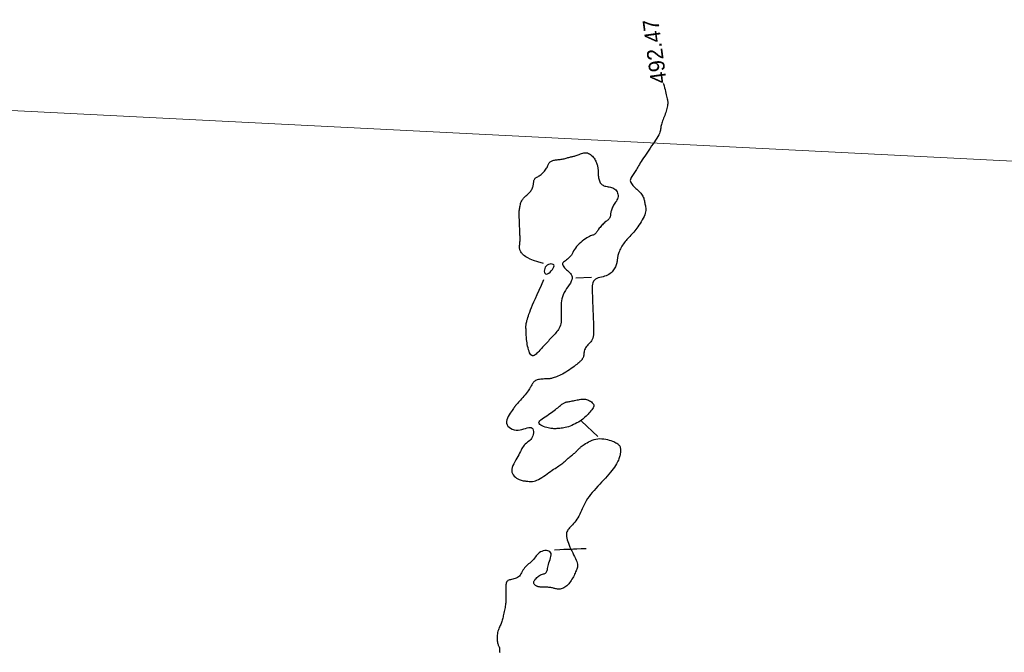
# Model space of a CAD drawing. Header units: millimetres. Extents: x 32690613 to 32693367, y 5343692 to 5344708.
# Tile 238 of 256: x 32692553 to 32692615, y 5343919 to 5343959. Entities that reach past the tile are written whole.
import ezdxf
from ezdxf.enums import TextEntityAlignment as Align

# ---------------------------------------------------------------- set-up
doc = ezdxf.new("R2010")
doc.units = ezdxf.units.MM
doc.header["$LTSCALE"] = 20
doc.layers.get('0').update_dxf_attribs({"lineweight": 18})
doc.layers.get('Defpoints').update_dxf_attribs({"color": 11, "lineweight": 18})
doc.layers.add('02-DGM_HL_492.50', color=92, linetype='Continuous')

# ---------------------------------------------------------------- blocks, each defined once
blk = doc.blocks.new('A$C78070446')
blk.add_line((4469459.192, 5342510.292), (4470208.776, 5342443.041))

msp = doc.modelspace()

# ---------------------------------------------------------------- linework, layer by layer
at = {"layer": '02-DGM_HL_492.50', "elevation": 492.5, "flags": 128}
for points in [[(32692593.961, 5343954.546), (32692593.973, 5343954.503), (32692594.005, 5343954.38), (32692594.037, 5343954.258), (32692594.067, 5343954.138), (32692594.096, 5343954.023), (32692594.123, 5343953.914), (32692594.148, 5343953.812), (32692594.17, 5343953.719), (32692594.19, 5343953.636), (32692594.207, 5343953.564), (32692594.222, 5343953.501), (32692594.233, 5343953.445), (32692594.24, 5343953.393), (32692594.244, 5343953.343), (32692594.245, 5343953.292), (32692594.241, 5343953.239), (32692594.233, 5343953.179), (32692594.221, 5343953.113), (32692594.205, 5343953.039), (32692594.185, 5343952.96), (32692594.162, 5343952.876), (32692594.136, 5343952.789), (32692594.108, 5343952.699), (32692594.077, 5343952.609), (32692594.045, 5343952.519), (32692594.011, 5343952.429), (32692593.978, 5343952.342), (32692593.944, 5343952.257), (32692593.912, 5343952.175), (32692593.883, 5343952.096), (32692593.857, 5343952.021), (32692593.836, 5343951.95), (32692593.819, 5343951.884), (32692593.809, 5343951.824), (32692593.803, 5343951.766), (32692593.798, 5343951.711), (32692593.792, 5343951.654), (32692593.783, 5343951.595), (32692593.769, 5343951.531), (32692593.747, 5343951.46), (32692593.714, 5343951.38), (32692593.67, 5343951.29), (32692593.614, 5343951.19), (32692593.549, 5343951.082), (32692593.477, 5343950.967), (32692593.397, 5343950.847), (32692593.314, 5343950.723), (32692593.227, 5343950.596), (32692593.138, 5343950.468), (32692593.05, 5343950.339), (32692592.962, 5343950.212), (32692592.876, 5343950.087), (32692592.793, 5343949.964), (32692592.714, 5343949.846), (32692592.639, 5343949.733), (32692592.57, 5343949.626), (32692592.508, 5343949.526), (32692592.453, 5343949.434), (32692592.403, 5343949.348), (32692592.359, 5343949.269), (32692592.317, 5343949.195), (32692592.278, 5343949.125), (32692592.239, 5343949.058), (32692592.199, 5343948.993), (32692592.156, 5343948.928), (32692592.11, 5343948.864), (32692592.062, 5343948.8), (32692592.016, 5343948.735), (32692591.973, 5343948.671), (32692591.936, 5343948.607), (32692591.907, 5343948.543), (32692591.889, 5343948.48), (32692591.884, 5343948.417), (32692591.894, 5343948.355), (32692591.917, 5343948.293), (32692591.953, 5343948.232), (32692591.998, 5343948.171), (32692592.051, 5343948.111), (32692592.109, 5343948.051), (32692592.172, 5343947.991), (32692592.237, 5343947.931), (32692592.301, 5343947.871), (32692592.365, 5343947.811), (32692592.427, 5343947.75), (32692592.486, 5343947.69), (32692592.541, 5343947.63), (32692592.591, 5343947.569), (32692592.635, 5343947.508), (32692592.672, 5343947.447), (32692592.702, 5343947.386), (32692592.726, 5343947.324), (32692592.744, 5343947.262), (32692592.758, 5343947.2), (32692592.77, 5343947.138), (32692592.781, 5343947.076), (32692592.791, 5343947.014), (32692592.803, 5343946.952), (32692592.817, 5343946.89), (32692592.831, 5343946.827), (32692592.845, 5343946.762), (32692592.855, 5343946.693), (32692592.86, 5343946.621), (32692592.858, 5343946.544), (32692592.847, 5343946.46), (32692592.826, 5343946.369), (32692592.792, 5343946.27), (32692592.748, 5343946.165), (32692592.694, 5343946.056), (32692592.634, 5343945.945), (32692592.568, 5343945.833), (32692592.499, 5343945.723), (32692592.429, 5343945.617), (32692592.359, 5343945.517), (32692592.291, 5343945.424), (32692592.224, 5343945.338), (32692592.16, 5343945.258), (32692592.097, 5343945.184), (32692592.035, 5343945.113), (32692591.974, 5343945.045), (32692591.914, 5343944.978), (32692591.854, 5343944.913), (32692591.794, 5343944.848), (32692591.734, 5343944.783), (32692591.676, 5343944.717), (32692591.618, 5343944.65), (32692591.561, 5343944.582), (32692591.506, 5343944.513), (32692591.453, 5343944.441), (32692591.403, 5343944.368), (32692591.355, 5343944.292), (32692591.31, 5343944.214), (32692591.269, 5343944.136), (32692591.231, 5343944.059), (32692591.197, 5343943.982), (32692591.167, 5343943.909), (32692591.141, 5343943.839), (32692591.12, 5343943.773), (32692591.104, 5343943.712), (32692591.092, 5343943.656), (32692591.083, 5343943.603), (32692591.077, 5343943.552), (32692591.071, 5343943.503), (32692591.066, 5343943.454), (32692591.061, 5343943.404), (32692591.053, 5343943.353), (32692591.044, 5343943.299), (32692591.031, 5343943.243), (32692591.015, 5343943.185), (32692590.996, 5343943.125), (32692590.973, 5343943.064), (32692590.946, 5343943.001), (32692590.914, 5343942.938), (32692590.877, 5343942.874), (32692590.836, 5343942.81), (32692590.788, 5343942.746), (32692590.735, 5343942.685), (32692590.675, 5343942.626), (32692590.609, 5343942.571), (32692590.535, 5343942.52), (32692590.455, 5343942.475), (32692590.366, 5343942.437), (32692590.27, 5343942.405), (32692590.169, 5343942.378), (32692590.066, 5343942.353), (32692589.964, 5343942.327), (32692589.866, 5343942.297), (32692589.775, 5343942.261), (32692589.694, 5343942.216), (32692589.627, 5343942.158), (32692589.574, 5343942.086), (32692589.536, 5343942), (32692589.51, 5343941.904), (32692589.495, 5343941.798), (32692589.487, 5343941.685), (32692589.486, 5343941.566), (32692589.488, 5343941.443), (32692589.493, 5343941.318), (32692589.497, 5343941.194), (32692589.502, 5343941.069), (32692589.507, 5343940.944), (32692589.512, 5343940.819), (32692589.517, 5343940.694), (32692589.522, 5343940.569), (32692589.527, 5343940.444), (32692589.532, 5343940.319), (32692589.537, 5343940.194), (32692589.541, 5343940.069), (32692589.546, 5343939.945), (32692589.551, 5343939.82), (32692589.556, 5343939.695), (32692589.561, 5343939.57), (32692589.566, 5343939.445), (32692589.571, 5343939.32), (32692589.575, 5343939.195), (32692589.579, 5343939.072), (32692589.579, 5343938.951), (32692589.576, 5343938.834), (32692589.567, 5343938.722), (32692589.551, 5343938.616), (32692589.528, 5343938.517), (32692589.494, 5343938.427), (32692589.451, 5343938.347), (32692589.4, 5343938.275), (32692589.343, 5343938.209), (32692589.283, 5343938.148), (32692589.223, 5343938.089), (32692589.166, 5343938.031), (32692589.114, 5343937.972), (32692589.07, 5343937.91), (32692589.036, 5343937.844), (32692589.01, 5343937.775), (32692588.992, 5343937.704), (32692588.979, 5343937.633), (32692588.97, 5343937.564), (32692588.963, 5343937.498), (32692588.956, 5343937.436), (32692588.947, 5343937.381), (32692588.936, 5343937.334), (32692588.922, 5343937.294), (32692588.905, 5343937.26), (32692588.887, 5343937.23), (32692588.867, 5343937.204), (32692588.847, 5343937.181), (32692588.826, 5343937.159), (32692588.806, 5343937.138), (32692588.786, 5343937.116), (32692588.765, 5343937.092), (32692588.742, 5343937.065), (32692588.714, 5343937.036), (32692588.68, 5343937.002), (32692588.638, 5343936.962), (32692588.586, 5343936.917), (32692588.523, 5343936.865), (32692588.447, 5343936.805), (32692588.361, 5343936.738), (32692588.266, 5343936.668), (32692588.163, 5343936.595), (32692588.056, 5343936.522), (32692587.947, 5343936.449), (32692587.837, 5343936.38), (32692587.728, 5343936.315), (32692587.623, 5343936.257), (32692587.522, 5343936.205), (32692587.426, 5343936.159), (32692587.335, 5343936.119), (32692587.249, 5343936.084), (32692587.17, 5343936.055), (32692587.097, 5343936.03), (32692587.031, 5343936.01), (32692586.973, 5343935.994), (32692586.92, 5343935.982), (32692586.872, 5343935.972), (32692586.825, 5343935.965), (32692586.777, 5343935.961), (32692586.728, 5343935.957), (32692586.675, 5343935.954), (32692586.617, 5343935.952), (32692586.551, 5343935.949), (32692586.479, 5343935.946), (32692586.403, 5343935.942), (32692586.325, 5343935.935), (32692586.248, 5343935.928), (32692586.172, 5343935.917), (32692586.101, 5343935.904), (32692586.035, 5343935.888), (32692585.977, 5343935.868), (32692585.926, 5343935.844), (32692585.881, 5343935.817), (32692585.841, 5343935.786), (32692585.805, 5343935.752), (32692585.772, 5343935.713), (32692585.742, 5343935.671), (32692585.712, 5343935.625), (32692585.683, 5343935.575), (32692585.652, 5343935.521), (32692585.62, 5343935.463), (32692585.585, 5343935.401), (32692585.547, 5343935.335), (32692585.503, 5343935.265), (32692585.454, 5343935.191), (32692585.398, 5343935.112), (32692585.336, 5343935.03), (32692585.267, 5343934.945), (32692585.195, 5343934.86), (32692585.122, 5343934.776), (32692585.05, 5343934.694), (32692584.981, 5343934.618), (32692584.917, 5343934.548), (32692584.86, 5343934.487), (32692584.812, 5343934.435), (32692584.772, 5343934.392), (32692584.74, 5343934.356), (32692584.713, 5343934.327), (32692584.692, 5343934.303), (32692584.675, 5343934.283), (32692584.661, 5343934.265), (32692584.648, 5343934.249), (32692584.636, 5343934.233), (32692584.624, 5343934.214), (32692584.61, 5343934.193), (32692584.592, 5343934.166), (32692584.568, 5343934.132), (32692584.539, 5343934.089), (32692584.502, 5343934.036), (32692584.455, 5343933.97), (32692584.398, 5343933.891), (32692584.336, 5343933.801), (32692584.272, 5343933.702), (32692584.212, 5343933.597), (32692584.161, 5343933.488), (32692584.123, 5343933.379), (32692584.103, 5343933.271), (32692584.107, 5343933.169), (32692584.136, 5343933.073), (32692584.19, 5343932.986), (32692584.265, 5343932.91), (32692584.357, 5343932.845), (32692584.462, 5343932.793), (32692584.578, 5343932.755), (32692584.7, 5343932.734), (32692584.824, 5343932.73), (32692584.949, 5343932.743), (32692585.07, 5343932.77), (32692585.188, 5343932.804), (32692585.3, 5343932.84), (32692585.404, 5343932.873), (32692585.498, 5343932.897), (32692585.581, 5343932.906), (32692585.652, 5343932.895), (32692585.708, 5343932.861), (32692585.75, 5343932.805), (32692585.778, 5343932.733), (32692585.793, 5343932.649), (32692585.794, 5343932.557), (32692585.783, 5343932.463), (32692585.759, 5343932.37), (32692585.723, 5343932.283), (32692585.677, 5343932.206), (32692585.62, 5343932.138), (32692585.557, 5343932.076), (32692585.49, 5343932.018), (32692585.419, 5343931.963), (32692585.349, 5343931.907), (32692585.282, 5343931.849), (32692585.219, 5343931.787), (32692585.162, 5343931.719), (32692585.11, 5343931.645), (32692585.062, 5343931.565), (32692585.015, 5343931.478), (32692584.969, 5343931.387), (32692584.921, 5343931.29), (32692584.869, 5343931.187), (32692584.811, 5343931.08), (32692584.748, 5343930.969), (32692584.681, 5343930.854), (32692584.615, 5343930.737), (32692584.553, 5343930.62), (32692584.499, 5343930.504), (32692584.457, 5343930.391), (32692584.431, 5343930.282), (32692584.424, 5343930.179), (32692584.439, 5343930.082), (32692584.473, 5343929.994), (32692584.523, 5343929.912), (32692584.586, 5343929.839), (32692584.657, 5343929.774), (32692584.734, 5343929.717), (32692584.811, 5343929.669), (32692584.887, 5343929.63), (32692584.958, 5343929.599), (32692585.023, 5343929.577), (32692585.086, 5343929.561), (32692585.146, 5343929.549), (32692585.204, 5343929.541), (32692585.263, 5343929.535), (32692585.322, 5343929.53), (32692585.383, 5343929.524), (32692585.448, 5343929.516), (32692585.516, 5343929.508), (32692585.588, 5343929.503), (32692585.664, 5343929.501), (32692585.744, 5343929.505), (32692585.829, 5343929.517), (32692585.919, 5343929.539), (32692586.015, 5343929.574), (32692586.116, 5343929.622), (32692586.222, 5343929.682), (32692586.33, 5343929.75), (32692586.44, 5343929.826), (32692586.551, 5343929.905), (32692586.661, 5343929.985), (32692586.768, 5343930.064), (32692586.872, 5343930.138), (32692586.97, 5343930.207), (32692587.064, 5343930.269), (32692587.153, 5343930.327), (32692587.237, 5343930.38), (32692587.316, 5343930.43), (32692587.39, 5343930.477), (32692587.459, 5343930.522), (32692587.522, 5343930.567), (32692587.58, 5343930.611), (32692587.635, 5343930.654), (32692587.685, 5343930.698), (32692587.734, 5343930.742), (32692587.781, 5343930.785), (32692587.828, 5343930.829), (32692587.876, 5343930.872), (32692587.925, 5343930.916), (32692587.977, 5343930.96), (32692588.03, 5343931.003), (32692588.085, 5343931.047), (32692588.139, 5343931.089), (32692588.193, 5343931.132), (32692588.246, 5343931.173), (32692588.296, 5343931.213), (32692588.343, 5343931.252), (32692588.387, 5343931.29), (32692588.427, 5343931.326), (32692588.464, 5343931.361), (32692588.499, 5343931.395), (32692588.532, 5343931.429), (32692588.564, 5343931.462), (32692588.594, 5343931.495), (32692588.624, 5343931.527), (32692588.654, 5343931.56), (32692588.686, 5343931.593), (32692588.721, 5343931.627), (32692588.76, 5343931.663), (32692588.804, 5343931.701), (32692588.856, 5343931.741), (32692588.917, 5343931.785), (32692588.988, 5343931.833), (32692589.069, 5343931.885), (32692589.161, 5343931.939), (32692589.262, 5343931.993), (32692589.37, 5343932.044), (32692589.484, 5343932.092), (32692589.603, 5343932.133), (32692589.725, 5343932.165), (32692589.849, 5343932.187), (32692589.974, 5343932.196), (32692590.098, 5343932.193), (32692590.22, 5343932.182), (32692590.338, 5343932.162), (32692590.452, 5343932.136), (32692590.561, 5343932.106), (32692590.662, 5343932.073), (32692590.756, 5343932.038), (32692590.84, 5343932.005), (32692590.915, 5343931.971), (32692590.982, 5343931.938), (32692591.04, 5343931.904), (32692591.091, 5343931.869), (32692591.134, 5343931.833), (32692591.171, 5343931.795), (32692591.201, 5343931.756), (32692591.224, 5343931.714), (32692591.242, 5343931.67), (32692591.256, 5343931.625), (32692591.264, 5343931.579), (32692591.27, 5343931.532), (32692591.272, 5343931.485), (32692591.272, 5343931.438), (32692591.27, 5343931.391), (32692591.267, 5343931.346), (32692591.263, 5343931.3), (32692591.257, 5343931.254), (32692591.248, 5343931.207), (32692591.238, 5343931.158), (32692591.224, 5343931.105), (32692591.207, 5343931.049), (32692591.186, 5343930.988), (32692591.161, 5343930.922), (32692591.132, 5343930.85), (32692591.097, 5343930.773), (32692591.056, 5343930.691), (32692591.008, 5343930.603), (32692590.951, 5343930.51), (32692590.887, 5343930.411), (32692590.812, 5343930.306), (32692590.728, 5343930.196), (32692590.635, 5343930.081), (32692590.535, 5343929.962), (32692590.428, 5343929.839), (32692590.315, 5343929.714), (32692590.199, 5343929.586), (32692590.081, 5343929.457), (32692589.961, 5343929.328), (32692589.841, 5343929.198), (32692589.723, 5343929.068), (32692589.607, 5343928.938), (32692589.495, 5343928.809), (32692589.388, 5343928.68), (32692589.288, 5343928.551), (32692589.195, 5343928.422), (32692589.112, 5343928.294), (32692589.038, 5343928.166), (32692588.973, 5343928.039), (32692588.915, 5343927.914), (32692588.861, 5343927.79), (32692588.809, 5343927.67), (32692588.758, 5343927.553), (32692588.705, 5343927.439), (32692588.649, 5343927.33), (32692588.588, 5343927.226), (32692588.523, 5343927.127), (32692588.456, 5343927.034), (32692588.386, 5343926.945), (32692588.317, 5343926.861), (32692588.248, 5343926.783), (32692588.182, 5343926.71), (32692588.12, 5343926.643), (32692588.063, 5343926.58), (32692588.011, 5343926.521), (32692587.966, 5343926.464), (32692587.928, 5343926.406), (32692587.898, 5343926.346), (32692587.876, 5343926.281), (32692587.864, 5343926.211), (32692587.862, 5343926.132), (32692587.871, 5343926.044), (32692587.889, 5343925.947), (32692587.916, 5343925.843), (32692587.951, 5343925.732), (32692587.992, 5343925.617), (32692588.039, 5343925.498), (32692588.091, 5343925.376), (32692588.147, 5343925.254), (32692588.204, 5343925.131), (32692588.263, 5343925.01), (32692588.321, 5343924.891), (32692588.377, 5343924.776), (32692588.429, 5343924.666), (32692588.475, 5343924.563), (32692588.513, 5343924.467), (32692588.542, 5343924.38), (32692588.561, 5343924.302), (32692588.57, 5343924.232), (32692588.57, 5343924.169), (32692588.563, 5343924.109), (32692588.549, 5343924.052), (32692588.53, 5343923.996), (32692588.506, 5343923.938), (32692588.478, 5343923.877), (32692588.448, 5343923.811), (32692588.416, 5343923.74), (32692588.381, 5343923.666), (32692588.344, 5343923.59), (32692588.304, 5343923.512), (32692588.261, 5343923.434), (32692588.216, 5343923.357), (32692588.168, 5343923.281), (32692588.118, 5343923.207), (32692588.065, 5343923.137), (32692588.01, 5343923.07), (32692587.953, 5343923.008), (32692587.894, 5343922.951), (32692587.835, 5343922.9), (32692587.775, 5343922.856), (32692587.714, 5343922.818), (32692587.652, 5343922.788), (32692587.591, 5343922.766), (32692587.53, 5343922.749), (32692587.47, 5343922.739), (32692587.411, 5343922.734), (32692587.353, 5343922.734), (32692587.297, 5343922.737), (32692587.244, 5343922.744), (32692587.192, 5343922.754), (32692587.143, 5343922.766), (32692587.093, 5343922.778), (32692587.044, 5343922.792), (32692586.993, 5343922.806), (32692586.94, 5343922.818), (32692586.884, 5343922.83), (32692586.823, 5343922.839), (32692586.758, 5343922.846), (32692586.689, 5343922.85), (32692586.618, 5343922.853), (32692586.546, 5343922.854), (32692586.475, 5343922.855), (32692586.406, 5343922.856), (32692586.341, 5343922.857), (32692586.28, 5343922.86), (32692586.226, 5343922.863), (32692586.177, 5343922.869), (32692586.133, 5343922.876), (32692586.093, 5343922.885), (32692586.057, 5343922.897), (32692586.022, 5343922.91), (32692585.989, 5343922.926), (32692585.957, 5343922.944), (32692585.925, 5343922.965), (32692585.895, 5343922.989), (32692585.867, 5343923.016), (32692585.844, 5343923.046), (32692585.826, 5343923.079), (32692585.816, 5343923.117), (32692585.814, 5343923.158), (32692585.822, 5343923.203), (32692585.841, 5343923.252), (32692585.871, 5343923.305), (32692585.909, 5343923.358), (32692585.955, 5343923.411), (32692586.006, 5343923.463), (32692586.062, 5343923.511), (32692586.121, 5343923.555), (32692586.182, 5343923.592), (32692586.243, 5343923.622), (32692586.304, 5343923.647), (32692586.362, 5343923.667), (32692586.418, 5343923.685), (32692586.47, 5343923.703), (32692586.517, 5343923.723), (32692586.558, 5343923.746), (32692586.592, 5343923.775), (32692586.618, 5343923.811), (32692586.638, 5343923.855), (32692586.654, 5343923.907), (32692586.668, 5343923.966), (32692586.681, 5343924.033), (32692586.696, 5343924.108), (32692586.715, 5343924.19), (32692586.739, 5343924.281), (32692586.77, 5343924.38), (32692586.804, 5343924.483), (32692586.838, 5343924.589), (32692586.869, 5343924.693), (32692586.892, 5343924.793), (32692586.903, 5343924.886), (32692586.899, 5343924.968), (32692586.876, 5343925.037), (32692586.832, 5343925.09), (32692586.769, 5343925.128), (32692586.692, 5343925.15), (32692586.604, 5343925.159), (32692586.51, 5343925.154), (32692586.415, 5343925.136), (32692586.322, 5343925.108), (32692586.236, 5343925.068), (32692586.159, 5343925.018), (32692586.091, 5343924.961), (32692586.03, 5343924.897), (32692585.974, 5343924.828), (32692585.92, 5343924.757), (32692585.867, 5343924.686), (32692585.813, 5343924.616), (32692585.756, 5343924.549), (32692585.693, 5343924.486), (32692585.627, 5343924.427), (32692585.558, 5343924.37), (32692585.488, 5343924.314), (32692585.42, 5343924.257), (32692585.353, 5343924.199), (32692585.29, 5343924.137), (32692585.232, 5343924.07), (32692585.181, 5343923.997), (32692585.134, 5343923.92), (32692585.09, 5343923.842), (32692585.048, 5343923.763), (32692585.005, 5343923.688), (32692584.959, 5343923.617), (32692584.908, 5343923.553), (32692584.851, 5343923.499), (32692584.787, 5343923.455), (32692584.717, 5343923.42), (32692584.642, 5343923.394), (32692584.566, 5343923.373), (32692584.491, 5343923.356), (32692584.418, 5343923.341), (32692584.35, 5343923.326), (32692584.289, 5343923.31), (32692584.237, 5343923.29), (32692584.193, 5343923.266), (32692584.157, 5343923.237), (32692584.128, 5343923.203), (32692584.105, 5343923.162), (32692584.087, 5343923.114), (32692584.074, 5343923.059), (32692584.065, 5343922.995), (32692584.059, 5343922.923), (32692584.055, 5343922.844), (32692584.053, 5343922.762), (32692584.052, 5343922.677), (32692584.053, 5343922.593), (32692584.054, 5343922.512), (32692584.055, 5343922.437), (32692584.056, 5343922.37), (32692584.056, 5343922.312), (32692584.055, 5343922.264), (32692584.054, 5343922.223), (32692584.053, 5343922.189), (32692584.051, 5343922.16), (32692584.05, 5343922.135), (32692584.05, 5343922.112), (32692584.05, 5343922.091), (32692584.051, 5343922.07), (32692584.053, 5343922.048), (32692584.055, 5343922.023), (32692584.056, 5343921.994), (32692584.056, 5343921.96), (32692584.054, 5343921.919), (32692584.05, 5343921.871), (32692584.043, 5343921.813), (32692584.033, 5343921.745), (32692584.02, 5343921.669), (32692584.005, 5343921.586), (32692583.988, 5343921.498), (32692583.97, 5343921.408), (32692583.952, 5343921.317), (32692583.933, 5343921.227), (32692583.915, 5343921.141), (32692583.898, 5343921.059), (32692583.881, 5343920.982), (32692583.865, 5343920.909), (32692583.848, 5343920.839), (32692583.83, 5343920.772), (32692583.81, 5343920.707), (32692583.788, 5343920.643), (32692583.763, 5343920.579), (32692583.736, 5343920.515), (32692583.706, 5343920.451), (32692583.675, 5343920.385), (32692583.644, 5343920.317), (32692583.614, 5343920.247), (32692583.587, 5343920.173), (32692583.562, 5343920.096), (32692583.542, 5343920.014), (32692583.527, 5343919.928), (32692583.517, 5343919.839), (32692583.512, 5343919.748), (32692583.511, 5343919.659), (32692583.513, 5343919.572), (32692583.52, 5343919.49), (32692583.529, 5343919.414), (32692583.54, 5343919.347), (32692583.554, 5343919.29), (32692583.569, 5343919.242), (32692583.585, 5343919.202), (32692583.601, 5343919.167), (32692583.616, 5343919.137), (32692583.63, 5343919.11), (32692583.641, 5343919.085), (32692583.649, 5343919.059), (32692583.653, 5343919.033), (32692583.655, 5343919.004), (32692583.655, 5343918.972), (32692583.655, 5343918.936), (32692583.656, 5343918.896), (32692583.659, 5343918.851), (32692583.665, 5343918.799), (32692583.675, 5343918.741)], [(32692586.417, 5343943.2), (32692586.075, 5343943.304), (32692585.803, 5343943.397), (32692585.591, 5343943.48), (32692585.43, 5343943.554), (32692585.311, 5343943.621), (32692585.225, 5343943.681), (32692585.163, 5343943.737), (32692585.115, 5343943.788), (32692585.074, 5343943.838), (32692585.038, 5343943.885), (32692585.007, 5343943.931), (32692584.981, 5343943.976), (32692584.96, 5343944.02), (32692584.943, 5343944.064), (32692584.931, 5343944.108), (32692584.923, 5343944.153), (32692584.919, 5343944.2), (32692584.918, 5343944.247), (32692584.92, 5343944.297), (32692584.924, 5343944.348), (32692584.93, 5343944.401), (32692584.935, 5343944.457), (32692584.941, 5343944.516), (32692584.945, 5343944.577), (32692584.948, 5343944.641), (32692584.95, 5343944.708), (32692584.95, 5343944.777), (32692584.949, 5343944.848), (32692584.948, 5343944.921), (32692584.945, 5343944.994), (32692584.943, 5343945.069), (32692584.94, 5343945.144), (32692584.937, 5343945.219), (32692584.934, 5343945.293), (32692584.931, 5343945.367), (32692584.928, 5343945.439), (32692584.925, 5343945.51), (32692584.923, 5343945.579), (32692584.92, 5343945.646), (32692584.918, 5343945.71), (32692584.915, 5343945.771), (32692584.913, 5343945.829), (32692584.911, 5343945.885), (32692584.909, 5343945.939), (32692584.907, 5343945.991), (32692584.905, 5343946.042), (32692584.903, 5343946.093), (32692584.901, 5343946.143), (32692584.899, 5343946.193), (32692584.897, 5343946.243), (32692584.896, 5343946.295), (32692584.896, 5343946.347), (32692584.897, 5343946.401), (32692584.899, 5343946.457), (32692584.903, 5343946.516), (32692584.909, 5343946.577), (32692584.917, 5343946.641), (32692584.927, 5343946.707), (32692584.939, 5343946.775), (32692584.954, 5343946.842), (32692584.97, 5343946.909), (32692584.988, 5343946.973), (32692585.008, 5343947.034), (32692585.031, 5343947.09), (32692585.054, 5343947.142), (32692585.08, 5343947.189), (32692585.108, 5343947.232), (32692585.138, 5343947.272), (32692585.17, 5343947.31), (32692585.204, 5343947.347), (32692585.241, 5343947.384), (32692585.281, 5343947.421), (32692585.323, 5343947.459), (32692585.367, 5343947.498), (32692585.412, 5343947.538), (32692585.458, 5343947.58), (32692585.502, 5343947.623), (32692585.545, 5343947.668), (32692585.586, 5343947.714), (32692585.624, 5343947.762), (32692585.657, 5343947.811), (32692585.687, 5343947.861), (32692585.713, 5343947.912), (32692585.736, 5343947.964), (32692585.755, 5343948.017), (32692585.771, 5343948.069), (32692585.783, 5343948.122), (32692585.794, 5343948.175), (32692585.801, 5343948.226), (32692585.807, 5343948.277), (32692585.813, 5343948.326), (32692585.819, 5343948.374), (32692585.827, 5343948.418), (32692585.839, 5343948.46), (32692585.854, 5343948.498), (32692585.875, 5343948.533), (32692585.902, 5343948.563), (32692585.934, 5343948.59), (32692585.972, 5343948.615), (32692586.014, 5343948.64), (32692586.061, 5343948.666), (32692586.11, 5343948.694), (32692586.162, 5343948.726), (32692586.216, 5343948.763), (32692586.271, 5343948.806), (32692586.327, 5343948.853), (32692586.382, 5343948.906), (32692586.436, 5343948.961), (32692586.487, 5343949.019), (32692586.535, 5343949.078), (32692586.578, 5343949.137), (32692586.616, 5343949.196), (32692586.649, 5343949.252), (32692586.676, 5343949.307), (32692586.7, 5343949.359), (32692586.723, 5343949.408), (32692586.744, 5343949.454), (32692586.766, 5343949.497), (32692586.791, 5343949.536), (32692586.818, 5343949.57), (32692586.851, 5343949.601), (32692586.888, 5343949.627), (32692586.928, 5343949.649), (32692586.973, 5343949.668), (32692587.021, 5343949.684), (32692587.071, 5343949.698), (32692587.124, 5343949.709), (32692587.18, 5343949.718), (32692587.236, 5343949.726), (32692587.294, 5343949.732), (32692587.354, 5343949.739), (32692587.414, 5343949.745), (32692587.475, 5343949.752), (32692587.537, 5343949.76), (32692587.599, 5343949.77), (32692587.661, 5343949.781), (32692587.723, 5343949.795), (32692587.784, 5343949.811), (32692587.845, 5343949.828), (32692587.905, 5343949.846), (32692587.963, 5343949.864), (32692588.02, 5343949.881), (32692588.075, 5343949.897), (32692588.128, 5343949.911), (32692588.179, 5343949.922), (32692588.228, 5343949.931), (32692588.276, 5343949.94), (32692588.325, 5343949.95), (32692588.375, 5343949.96), (32692588.427, 5343949.973), (32692588.482, 5343949.989), (32692588.541, 5343950.01), (32692588.605, 5343950.036), (32692588.674, 5343950.064), (32692588.745, 5343950.094), (32692588.819, 5343950.122), (32692588.894, 5343950.146), (32692588.969, 5343950.164), (32692589.045, 5343950.173), (32692589.119, 5343950.172), (32692589.191, 5343950.158), (32692589.261, 5343950.133), (32692589.328, 5343950.097), (32692589.391, 5343950.054), (32692589.451, 5343950.004), (32692589.507, 5343949.948), (32692589.558, 5343949.89), (32692589.605, 5343949.829), (32692589.646, 5343949.768), (32692589.683, 5343949.708), (32692589.715, 5343949.647), (32692589.743, 5343949.588), (32692589.767, 5343949.53), (32692589.787, 5343949.473), (32692589.804, 5343949.418), (32692589.818, 5343949.365), (32692589.829, 5343949.315), (32692589.838, 5343949.266), (32692589.844, 5343949.217), (32692589.85, 5343949.168), (32692589.854, 5343949.118), (32692589.857, 5343949.066), (32692589.859, 5343949.01), (32692589.862, 5343948.95), (32692589.864, 5343948.885), (32692589.868, 5343948.816), (32692589.873, 5343948.745), (32692589.879, 5343948.673), (32692589.889, 5343948.6), (32692589.901, 5343948.529), (32692589.918, 5343948.461), (32692589.939, 5343948.397), (32692589.965, 5343948.338), (32692589.995, 5343948.284), (32692590.031, 5343948.236), (32692590.072, 5343948.194), (32692590.118, 5343948.156), (32692590.168, 5343948.124), (32692590.224, 5343948.098), (32692590.285, 5343948.077), (32692590.35, 5343948.061), (32692590.42, 5343948.048), (32692590.492, 5343948.037), (32692590.565, 5343948.025), (32692590.638, 5343948.011), (32692590.71, 5343947.992), (32692590.78, 5343947.966), (32692590.847, 5343947.932), (32692590.908, 5343947.888), (32692590.964, 5343947.834), (32692591.012, 5343947.774), (32692591.053, 5343947.707), (32692591.085, 5343947.636), (32692591.107, 5343947.563), (32692591.118, 5343947.488), (32692591.117, 5343947.414), (32692591.103, 5343947.342), (32692591.079, 5343947.272), (32692591.046, 5343947.203), (32692591.006, 5343947.135), (32692590.963, 5343947.069), (32692590.918, 5343947.004), (32692590.874, 5343946.939), (32692590.832, 5343946.875), (32692590.796, 5343946.811), (32692590.764, 5343946.748), (32692590.737, 5343946.685), (32692590.713, 5343946.624), (32692590.694, 5343946.564), (32692590.679, 5343946.505), (32692590.666, 5343946.449), (32692590.656, 5343946.396), (32692590.649, 5343946.344), (32692590.643, 5343946.296), (32692590.638, 5343946.25), (32692590.632, 5343946.207), (32692590.625, 5343946.166), (32692590.616, 5343946.128), (32692590.603, 5343946.092), (32692590.586, 5343946.059), (32692590.564, 5343946.028), (32692590.537, 5343945.999), (32692590.505, 5343945.97), (32692590.469, 5343945.94), (32692590.429, 5343945.909), (32692590.386, 5343945.875), (32692590.34, 5343945.839), (32692590.291, 5343945.797), (32692590.239, 5343945.751), (32692590.186, 5343945.701), (32692590.133, 5343945.647), (32692590.08, 5343945.591), (32692590.028, 5343945.534), (32692589.979, 5343945.476), (32692589.932, 5343945.42), (32692589.89, 5343945.365), (32692589.853, 5343945.313), (32692589.82, 5343945.264), (32692589.79, 5343945.218), (32692589.762, 5343945.176), (32692589.736, 5343945.138), (32692589.709, 5343945.104), (32692589.682, 5343945.074), (32692589.653, 5343945.05), (32692589.621, 5343945.03), (32692589.585, 5343945.013), (32692589.545, 5343944.998), (32692589.499, 5343944.981), (32692589.447, 5343944.962), (32692589.387, 5343944.938), (32692589.32, 5343944.907), (32692589.243, 5343944.867), (32692589.157, 5343944.817), (32692589.063, 5343944.757), (32692588.965, 5343944.689), (32692588.865, 5343944.614), (32692588.766, 5343944.533), (32692588.671, 5343944.448), (32692588.582, 5343944.359), (32692588.502, 5343944.268), (32692588.433, 5343944.176), (32692588.373, 5343944.085), (32692588.32, 5343943.994), (32692588.271, 5343943.906), (32692588.224, 5343943.822), (32692588.176, 5343943.741), (32692588.126, 5343943.666), (32692588.069, 5343943.598), (32692588.006, 5343943.537), (32692587.938, 5343943.481), (32692587.868, 5343943.431), (32692587.801, 5343943.384), (32692587.74, 5343943.34), (32692587.688, 5343943.296), (32692587.649, 5343943.251), (32692587.626, 5343943.205), (32692587.621, 5343943.156), (32692587.634, 5343943.105), (32692587.662, 5343943.051), (32692587.702, 5343942.995), (32692587.752, 5343942.937), (32692587.809, 5343942.878), (32692587.871, 5343942.819), (32692587.935, 5343942.759), (32692588, 5343942.699), (32692588.061, 5343942.637), (32692588.117, 5343942.574), (32692588.164, 5343942.507), (32692588.199, 5343942.436), (32692588.221, 5343942.359), (32692588.224, 5343942.276), (32692588.208, 5343942.186), (32692588.169, 5343942.087), (32692588.113, 5343941.98), (32692588.043, 5343941.867), (32692587.964, 5343941.749), (32692587.882, 5343941.626), (32692587.801, 5343941.501), (32692587.725, 5343941.374), (32692587.661, 5343941.247), (32692587.611, 5343941.12), (32692587.574, 5343940.993), (32692587.549, 5343940.867), (32692587.534, 5343940.742), (32692587.527, 5343940.616), (32692587.526, 5343940.491), (32692587.529, 5343940.366), (32692587.533, 5343940.241), (32692587.538, 5343940.116), (32692587.542, 5343939.993), (32692587.543, 5343939.871), (32692587.542, 5343939.752), (32692587.536, 5343939.636), (32692587.526, 5343939.525), (32692587.509, 5343939.42), (32692587.486, 5343939.322), (32692587.454, 5343939.231), (32692587.416, 5343939.146), (32692587.371, 5343939.067), (32692587.321, 5343938.992), (32692587.268, 5343938.922), (32692587.211, 5343938.854), (32692587.152, 5343938.788), (32692587.092, 5343938.723), (32692587.032, 5343938.658), (32692586.972, 5343938.593), (32692586.912, 5343938.528), (32692586.852, 5343938.463), (32692586.792, 5343938.398), (32692586.732, 5343938.333), (32692586.672, 5343938.269), (32692586.612, 5343938.204), (32692586.552, 5343938.139), (32692586.492, 5343938.074), (32692586.432, 5343938.009), (32692586.372, 5343937.944), (32692586.312, 5343937.879), (32692586.252, 5343937.814), (32692586.192, 5343937.749), (32692586.132, 5343937.684), (32692586.072, 5343937.62), (32692586.012, 5343937.559), (32692585.954, 5343937.503), (32692585.896, 5343937.456), (32692585.84, 5343937.421), (32692585.785, 5343937.401), (32692585.733, 5343937.399), (32692585.684, 5343937.417), (32692585.637, 5343937.457), (32692585.594, 5343937.518), (32692585.554, 5343937.596), (32692585.517, 5343937.687), (32692585.484, 5343937.787), (32692585.454, 5343937.895), (32692585.428, 5343938.005), (32692585.406, 5343938.115), (32692585.388, 5343938.222), (32692585.374, 5343938.324), (32692585.363, 5343938.422), (32692585.354, 5343938.514), (32692585.348, 5343938.601), (32692585.343, 5343938.681), (32692585.34, 5343938.755), (32692585.337, 5343938.821), (32692585.335, 5343938.88), (32692585.333, 5343938.932), (32692585.331, 5343938.978), (32692585.329, 5343939.019), (32692585.328, 5343939.056), (32692585.326, 5343939.09), (32692585.325, 5343939.123), (32692585.324, 5343939.154), (32692585.323, 5343939.185), (32692585.322, 5343939.218), (32692585.322, 5343939.252), (32692585.324, 5343939.29), (32692585.327, 5343939.331), (32692585.333, 5343939.377), (32692585.341, 5343939.43), (32692585.353, 5343939.489), (32692585.368, 5343939.556), (32692585.387, 5343939.631), (32692585.41, 5343939.716), (32692585.439, 5343939.81), (32692585.473, 5343939.914), (32692585.513, 5343940.029), (32692585.56, 5343940.154), (32692585.613, 5343940.291), (32692585.674, 5343940.441), (32692585.744, 5343940.607), (32692585.825, 5343940.794), (32692585.919, 5343941.007), (32692586.027, 5343941.249), (32692586.151, 5343941.526), (32692586.294, 5343941.842), (32692586.456, 5343942.201)], [(32692589.454, 5343942.318), (32692588.454, 5343942.279)], [(32692588.806, 5343933.286), (32692589.844, 5343932.325)], [(32692587.12, 5343925.214), (32692587.451, 5343925.227), (32692587.713, 5343925.237), (32692587.928, 5343925.245), (32692588.119, 5343925.253), (32692588.31, 5343925.26), (32692588.525, 5343925.268), (32692588.786, 5343925.279), (32692589.118, 5343925.292)]]:
    msp.add_lwpolyline(points, dxfattribs=at)
for points in [[(32692586.609, 5343942.54), (32692586.678, 5343942.558), (32692586.756, 5343942.601), (32692586.836, 5343942.663), (32692586.914, 5343942.74), (32692586.984, 5343942.824), (32692587.041, 5343942.909), (32692587.078, 5343942.989), (32692587.089, 5343943.059), (32692587.073, 5343943.113), (32692587.031, 5343943.151), (32692586.971, 5343943.172), (32692586.897, 5343943.177), (32692586.817, 5343943.166), (32692586.734, 5343943.139), (32692586.657, 5343943.097), (32692586.59, 5343943.04), (32692586.538, 5343942.968), (32692586.502, 5343942.888), (32692586.482, 5343942.804), (32692586.477, 5343942.723), (32692586.488, 5343942.65), (32692586.514, 5343942.591), (32692586.554, 5343942.553)], [(32692588.694, 5343934.657), (32692588.763, 5343934.668), (32692588.827, 5343934.676), (32692588.889, 5343934.68), (32692588.948, 5343934.681), (32692589.007, 5343934.677), (32692589.065, 5343934.668), (32692589.125, 5343934.654), (32692589.187, 5343934.635), (32692589.251, 5343934.609), (32692589.317, 5343934.578), (32692589.381, 5343934.542), (32692589.44, 5343934.501), (32692589.493, 5343934.456), (32692589.536, 5343934.407), (32692589.567, 5343934.355), (32692589.583, 5343934.3), (32692589.584, 5343934.243), (32692589.569, 5343934.184), (32692589.541, 5343934.123), (32692589.503, 5343934.061), (32692589.456, 5343933.998), (32692589.403, 5343933.934), (32692589.345, 5343933.87), (32692589.286, 5343933.805), (32692589.226, 5343933.74), (32692589.164, 5343933.675), (32692589.101, 5343933.611), (32692589.035, 5343933.547), (32692588.965, 5343933.483), (32692588.89, 5343933.421), (32692588.809, 5343933.359), (32692588.722, 5343933.299), (32692588.627, 5343933.24), (32692588.525, 5343933.183), (32692588.42, 5343933.128), (32692588.311, 5343933.076), (32692588.202, 5343933.029), (32692588.094, 5343932.986), (32692587.988, 5343932.948), (32692587.886, 5343932.916), (32692587.79, 5343932.89), (32692587.7, 5343932.87), (32692587.615, 5343932.855), (32692587.534, 5343932.844), (32692587.459, 5343932.836), (32692587.387, 5343932.831), (32692587.32, 5343932.827), (32692587.256, 5343932.825), (32692587.195, 5343932.822), (32692587.135, 5343932.821), (32692587.075, 5343932.821), (32692587.014, 5343932.824), (32692586.949, 5343932.829), (32692586.88, 5343932.838), (32692586.804, 5343932.852), (32692586.72, 5343932.87), (32692586.628, 5343932.895), (32692586.531, 5343932.925), (32692586.435, 5343932.96), (32692586.344, 5343933), (32692586.264, 5343933.044), (32692586.2, 5343933.092), (32692586.157, 5343933.143), (32692586.14, 5343933.198), (32692586.153, 5343933.256), (32692586.192, 5343933.316), (32692586.254, 5343933.378), (32692586.332, 5343933.441), (32692586.424, 5343933.506), (32692586.525, 5343933.572), (32692586.629, 5343933.638), (32692586.732, 5343933.705), (32692586.831, 5343933.771), (32692586.925, 5343933.837), (32692587.014, 5343933.901), (32692587.097, 5343933.964), (32692587.176, 5343934.025), (32692587.249, 5343934.083), (32692587.317, 5343934.138), (32692587.38, 5343934.189), (32692587.439, 5343934.236), (32692587.492, 5343934.279), (32692587.542, 5343934.318), (32692587.588, 5343934.353), (32692587.631, 5343934.384), (32692587.671, 5343934.411), (32692587.709, 5343934.434), (32692587.745, 5343934.453), (32692587.781, 5343934.469), (32692587.816, 5343934.481), (32692587.853, 5343934.49), (32692587.891, 5343934.499), (32692587.933, 5343934.506), (32692587.98, 5343934.514), (32692588.031, 5343934.523), (32692588.09, 5343934.534), (32692588.155, 5343934.547), (32692588.227, 5343934.562), (32692588.303, 5343934.578), (32692588.382, 5343934.595), (32692588.463, 5343934.612), (32692588.542, 5343934.629), (32692588.62, 5343934.644)]]:
    msp.add_lwpolyline(points, close=True, dxfattribs=at)

# ---------------------------------------------------------------- block references
at = {"layer": 'Defpoints', "rotation": 2.237485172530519}
msp.add_blockref('A$C78070446', (28434719.524, -168960.664), dxfattribs=at)

# ---------------------------------------------------------------- texts
at = {"layer": '02-DGM_HL_492.50'}
msp.add_text('492.47', height=1, rotation=97.69635, dxfattribs=at).set_placement((32692593.414, 5343956.538, 492.5), align=Align.MIDDLE)

doc.saveas('drawing.dxf')
